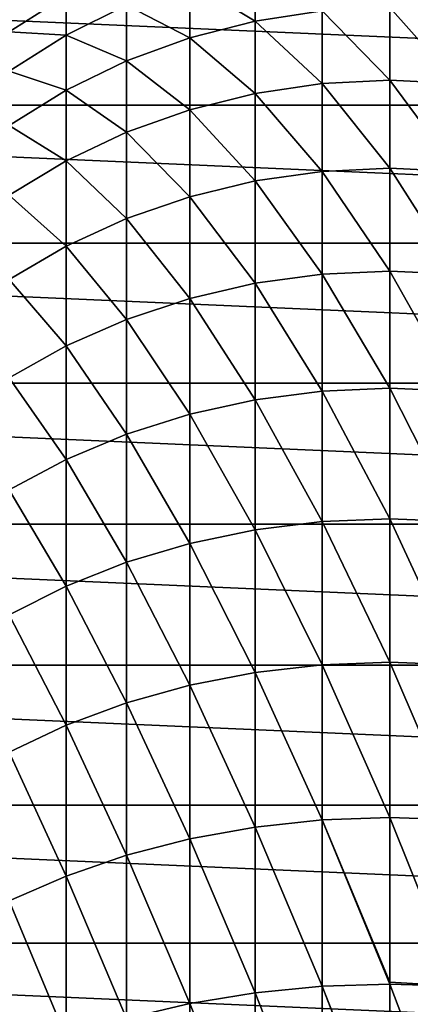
# Model space of a CAD drawing. Header units: metres. Extents: x -82 to 82, y -464 to 32.
# Tile 236 of 256: x -7.43 to 0.41, y -9.64 to 10.13. Entities that reach past the tile are written whole.
import ezdxf

# ---------------------------------------------------------------- set-up
doc = ezdxf.new("R2010")
doc.units = ezdxf.units.M
doc.layers.add('solid_K244121000C07', color=7, linetype='CONTINUOUS')

msp = doc.modelspace()

# ---------------------------------------------------------------- linework, layer by layer
at = {"layer": 'solid_K244121000C07'}
for points in [[(-31.392572, 8.411682, -289), (-30.539982, 11.115729, -289), (31.392572, 8.411682, -289)], [(-30.539982, 11.115729, -289), (30.539982, 11.115729, -289), (31.392572, 8.411682, -289)], [(-2.702852, 10.102773, 161.170074), (-2.702852, 11.241365, 156.962875), (-4.017221, 10.898179, 156.883774)], [(-2.702852, 10.102773, 161.170074), (-1.35887, 10.306001, 161.233414), (-2.702852, 11.241365, 156.962875)], [(-4.017221, 9.766535, 161.065308), (-4.017221, 10.898179, 156.883774), (-5.287576, 10.422994, 156.774246)], [(-4.017221, 9.766535, 161.065308), (-2.702852, 10.102773, 161.170074), (-4.017221, 10.898179, 156.883774)], [(-7.641208, 9.885539, 152.351013), (-6.5, 10.618217, 152.462494), (-7.641208, 10.359233, 148.185349)], [(-6.5, 9.821015, 156.635498), (-6.5, 10.618217, 152.462494), (-7.641208, 9.885539, 152.351013)], [(-6.5, 9.821015, 156.635498), (-5.287576, 10.422994, 156.774246), (-6.5, 10.618217, 152.462494)], [(-5.287576, 9.300969, 160.920242), (-5.287576, 10.422994, 156.774246), (-6.5, 9.821015, 156.635498)], [(-5.287576, 9.300969, 160.920242), (-4.017221, 9.766535, 161.065308), (-5.287576, 10.422994, 156.774246)], [(-1.35887, 8.847807, 165.357849), (-1.35887, 10.306001, 161.233414), (-2.702852, 10.102773, 161.170074)], [(0, 8.914005, 165.384109), (0, 10.373992, 161.254593), (-1.35887, 10.306001, 161.233414)], [(-1.35887, 8.847807, 165.357849), (0, 8.914005, 165.384109), (-1.35887, 10.306001, 161.233414)], [(1.35887, 8.847807, 165.357849), (0, 10.373992, 161.254593), (0, 8.914005, 165.384109)], [(1.35887, 8.847807, 165.357849), (1.35887, 10.306001, 161.233414), (0, 10.373992, 161.254593)], [(-2.702852, 8.649938, 165.279373), (-2.702852, 10.102773, 161.170074), (-4.017221, 9.766535, 161.065308)], [(-2.702852, 8.649938, 165.279373), (-1.35887, 8.847807, 165.357849), (-2.702852, 10.102773, 161.170074)], [(-7.641208, 9.098841, 156.469055), (-6.5, 9.821015, 156.635498), (-7.641208, 9.885539, 152.351013)], [(-6.5, 8.711178, 160.736465), (-6.5, 9.821015, 156.635498), (-7.641208, 9.098841, 156.469055)], [(-6.5, 8.711178, 160.736465), (-5.287576, 9.300969, 160.920242), (-6.5, 9.821015, 156.635498)], [(-4.017221, 8.322564, 165.149521), (-4.017221, 9.766535, 161.065308), (-5.287576, 9.300969, 160.920242)], [(-4.017221, 8.322564, 165.149521), (-2.702852, 8.649938, 165.279373), (-4.017221, 9.766535, 161.065308)], [(-5.287576, 7.869274, 164.969727), (-5.287576, 9.300969, 160.920242), (-6.5, 8.711178, 160.736465)], [(-5.287576, 7.869274, 164.969727), (-4.017221, 8.322564, 165.149521), (-5.287576, 9.300969, 160.920242)], [(-7.641208, 8.003623, 160.515991), (-6.5, 8.711178, 160.736465), (-7.641208, 9.098841, 156.469055)], [(0, 7.146554, 169.391663), (0, 8.914005, 165.384109), (-1.35887, 8.847807, 165.357849)], [(1.35887, 7.082526, 169.360489), (0, 8.914005, 165.384109), (0, 7.146554, 169.391663)], [(1.35887, 7.082526, 169.360489), (1.35887, 8.847807, 165.357849), (0, 8.914005, 165.384109)], [(-6.5, 7.295033, 164.741974), (-6.5, 8.711178, 160.736465), (-7.641208, 8.003623, 160.515991)], [(-6.5, 7.295033, 164.741974), (-5.287576, 7.869274, 164.969727), (-6.5, 8.711178, 160.736465)], [(-1.35887, 7.082526, 169.360489), (-1.35887, 8.847807, 165.357849), (-2.702852, 8.649938, 165.279373)], [(-1.35887, 7.082526, 169.360489), (0, 7.146554, 169.391663), (-1.35887, 8.847807, 165.357849)], [(-2.702852, 6.891143, 169.267303), (-2.702852, 8.649938, 165.279373), (-4.017221, 8.322564, 165.149521)], [(-2.702852, 6.891143, 169.267303), (-1.35887, 7.082526, 169.360489), (-2.702852, 8.649938, 165.279373)], [(-32.006245, 5.643612, -289), (-31.392572, 8.411682, -289), (32.006245, 5.643612, -289)], [(-31.392572, 8.411682, -289), (31.392572, 8.411682, -289), (32.006245, 5.643612, -289)], [(-4.017221, 6.574502, 169.113113), (-4.017221, 8.322564, 165.149521), (-5.287576, 7.869274, 164.969727)], [(-4.017221, 6.574502, 169.113113), (-2.702852, 6.891143, 169.267303), (-4.017221, 8.322564, 165.149521)], [(-7.641208, 6.606133, 164.468735), (-6.5, 7.295033, 164.741974), (-7.641208, 8.003623, 160.515991)], [(-5.287576, 6.136072, 168.899643), (-5.287576, 7.869274, 164.969727), (-6.5, 7.295033, 164.741974)], [(-5.287576, 6.136072, 168.899643), (-4.017221, 6.574502, 169.113113), (-5.287576, 7.869274, 164.969727)], [(-6.5, 5.580656, 168.629196), (-6.5, 7.295033, 164.741974), (-7.641208, 6.606133, 164.468735)], [(-6.5, 5.580656, 168.629196), (-5.287576, 6.136072, 168.899643), (-6.5, 7.295033, 164.741974)], [(0, 5.081718, 173.254425), (0, 7.146554, 169.391663), (-1.35887, 7.082526, 169.360489)], [(1.35887, 5.020225, 173.218506), (0, 7.146554, 169.391663), (0, 5.081718, 173.254425)], [(1.35887, 5.020225, 173.218506), (1.35887, 7.082526, 169.360489), (0, 7.146554, 169.391663)], [(-1.35887, 5.020225, 173.218506), (-1.35887, 7.082526, 169.360489), (-2.702852, 6.891143, 169.267303)], [(-1.35887, 5.020225, 173.218506), (0, 5.081718, 173.254425), (-1.35887, 7.082526, 169.360489)], [(-2.702852, 4.83642, 173.111145), (-2.702852, 6.891143, 169.267303), (-4.017221, 6.574502, 169.113113)], [(-2.702852, 4.83642, 173.111145), (-1.35887, 5.020225, 173.218506), (-2.702852, 6.891143, 169.267303)], [(-7.641208, 4.914341, 168.304733), (-6.5, 5.580656, 168.629196), (-7.641208, 6.606133, 164.468735)], [(-4.017221, 4.532317, 172.933502), (-4.017221, 6.574502, 169.113113), (-5.287576, 6.136072, 168.899643)], [(-4.017221, 4.532317, 172.933502), (-2.702852, 4.83642, 173.111145), (-4.017221, 6.574502, 169.113113)], [(-5.287576, 4.111248, 172.687546), (-5.287576, 6.136072, 168.899643), (-6.5, 5.580656, 168.629196)], [(-5.287576, 4.111248, 172.687546), (-4.017221, 4.532317, 172.933502), (-5.287576, 6.136072, 168.899643)], [(-32.376324, 2.832587, -289), (-32.006245, 5.643612, -289), (32.376324, 2.832587, -289)], [(-32.006245, 5.643612, -289), (32.006245, 5.643612, -289), (32.376324, 2.832587, -289)], [(-6.5, 3.577825, 172.375946), (-6.5, 5.580656, 168.629196), (-7.641208, 4.914341, 168.304733)], [(-6.5, 3.577825, 172.375946), (-5.287576, 4.111248, 172.687546), (-6.5, 5.580656, 168.629196)], [(-1.35887, 2.672666, 176.909897), (-1.35887, 5.020225, 173.218506), (-2.702852, 4.83642, 173.111145)], [(0, 2.731273, 176.950348), (0, 5.081718, 173.254425), (-1.35887, 5.020225, 173.218506)], [(-1.35887, 2.672666, 176.909897), (0, 2.731273, 176.950348), (-1.35887, 5.020225, 173.218506)], [(1.35887, 2.672666, 176.909897), (0, 5.081718, 173.254425), (0, 2.731273, 176.950348)], [(1.35887, 2.672666, 176.909897), (1.35887, 5.020225, 173.218506), (0, 5.081718, 173.254425)], [(-7.641208, 2.937893, 172.002151), (-6.5, 3.577825, 172.375946), (-7.641208, 4.914341, 168.304733)], [(-2.702852, 2.497487, 176.788956), (-2.702852, 4.83642, 173.111145), (-4.017221, 4.532317, 172.933502)], [(-2.702852, 2.497487, 176.788956), (-1.35887, 2.672666, 176.909897), (-2.702852, 4.83642, 173.111145)], [(-4.017221, 2.207656, 176.588882), (-4.017221, 4.532317, 172.933502), (-5.287576, 4.111248, 172.687546)], [(-4.017221, 2.207656, 176.588882), (-2.702852, 2.497487, 176.788956), (-4.017221, 4.532317, 172.933502)], [(-5.287576, 1.806348, 176.311844), (-5.287576, 4.111248, 172.687546), (-6.5, 3.577825, 172.375946)], [(-5.287576, 1.806348, 176.311844), (-4.017221, 2.207656, 176.588882), (-5.287576, 4.111248, 172.687546)], [(-6.5, 1.29796, 175.960892), (-6.5, 3.577825, 172.375946), (-7.641208, 2.937893, 172.002151)], [(-6.5, 1.29796, 175.960892), (-5.287576, 1.806348, 176.311844), (-6.5, 3.577825, 172.375946)], [(-32.5, 0, -289), (-32.376324, 2.832587, -289), (32.5, 0, -289)], [(-32.376324, 2.832587, -289), (32.376324, 2.832587, -289), (32.5, 0, -289)], [(-7.641208, 0.688062, 175.539856), (-6.5, 1.29796, 175.960892), (-7.641208, 2.937893, 172.002151)], [(-1.35887, 0.053235, 180.413605), (-1.35887, 2.672666, 176.909897), (-2.702852, 2.497487, 176.788956)], [(0, 0.108622, 180.458359), (0, 2.731273, 176.950348), (-1.35887, 2.672666, 176.909897)], [(-1.35887, 0.053235, 180.413605), (0, 0.108622, 180.458359), (-1.35887, 2.672666, 176.909897)], [(1.35887, 0.053235, 180.413605), (0, 2.731273, 176.950348), (0, 0.108622, 180.458359)], [(1.35887, 0.053235, 180.413605), (1.35887, 2.672666, 176.909897), (0, 2.731273, 176.950348)], [(-2.702852, -0.112318, 180.279785), (-2.702852, 2.497487, 176.788956), (-4.017221, 2.207656, 176.588882)], [(-2.702852, -0.112318, 180.279785), (-1.35887, 0.053235, 180.413605), (-2.702852, 2.497487, 176.788956)], [(-4.017221, -0.386224, 180.058411), (-4.017221, 2.207656, 176.588882), (-5.287576, 1.806348, 176.311844)], [(-4.017221, -0.386224, 180.058411), (-2.702852, -0.112318, 180.279785), (-4.017221, 2.207656, 176.588882)], [(-5.287576, -0.765481, 179.751877), (-5.287576, 1.806348, 176.311844), (-6.5, 1.29796, 175.960892)], [(-5.287576, -0.765481, 179.751877), (-4.017221, -0.386224, 180.058411), (-5.287576, 1.806348, 176.311844)], [(-6.5, -1.245935, 179.363556), (-6.5, 1.29796, 175.960892), (-7.641208, 0.688062, 175.539856)], [(-6.5, -1.245935, 179.363556), (-5.287576, -0.765481, 179.751877), (-6.5, 1.29796, 175.960892)], [(-7.641208, -1.822322, 178.897705), (-6.5, -1.245935, 179.363556), (-7.641208, 0.688062, 175.539856)], [(32.376324, -2.832587, -289), (-32.5, 0, -289), (32.5, 0, -289)], [(32.376324, -2.832587, -289), (-32.376324, -2.832587, -289), (-32.5, 0, -289)], [(-1.35887, -2.823128, 183.709641), (-1.35887, 0.053235, 180.413605), (-2.702852, -0.112318, 180.279785)], [(0, -2.771277, 183.758453), (0, 0.108622, 180.458359), (-1.35887, 0.053235, 180.413605)], [(-1.35887, -2.823128, 183.709641), (0, -2.771277, 183.758453), (-1.35887, 0.053235, 180.413605)], [(1.35887, -2.823128, 183.709641), (0, 0.108622, 180.458359), (0, -2.771277, 183.758453)], [(1.35887, -2.823128, 183.709641), (1.35887, 0.053235, 180.413605), (0, 0.108622, 180.458359)], [(-2.702852, -2.978111, 183.563721), (-2.702852, -0.112318, 180.279785), (-4.017221, -0.386224, 180.058411)], [(-2.702852, -2.978111, 183.563721), (-1.35887, -2.823128, 183.709641), (-2.702852, -0.112318, 180.279785)], [(-4.017221, -3.23453, 183.322296), (-4.017221, -0.386224, 180.058411), (-5.287576, -0.765481, 179.751877)], [(-4.017221, -3.23453, 183.322296), (-2.702852, -2.978111, 183.563721), (-4.017221, -0.386224, 180.058411)], [(-5.287576, -3.589574, 182.988022), (-5.287576, -0.765481, 179.751877), (-6.5, -1.245935, 179.363556)], [(-5.287576, -3.589574, 182.988022), (-4.017221, -3.23453, 183.322296), (-5.287576, -0.765481, 179.751877)], [(-6.5, -4.039354, 182.56456), (-6.5, -1.245935, 179.363556), (-7.641208, -1.822322, 178.897705)], [(-6.5, -4.039354, 182.56456), (-5.287576, -3.589574, 182.988022), (-6.5, -1.245935, 179.363556)], [(-7.641208, -4.578942, 182.056534), (-6.5, -4.039354, 182.56456), (-7.641208, -1.822322, 178.897705)], [(32.006245, -5.643612, -289), (-32.006245, -5.643612, -289), (-32.376324, -2.832587, -289)], [(32.376324, -2.832587, -289), (32.006245, -5.643612, -289), (-32.376324, -2.832587, -289)], [(-1.35887, -5.94002, 186.779221), (-1.35887, -2.823128, 183.709641), (-2.702852, -2.978111, 183.563721)], [(0, -5.892001, 186.831818), (0, -2.771277, 183.758453), (-1.35887, -2.823128, 183.709641)], [(-1.35887, -5.94002, 186.779221), (0, -5.892001, 186.831818), (-1.35887, -2.823128, 183.709641)], [(1.35887, -5.94002, 186.779221), (0, -2.771277, 183.758453), (0, -5.892001, 186.831818)], [(1.35887, -5.94002, 186.779221), (1.35887, -2.823128, 183.709641), (0, -2.771277, 183.758453)], [(-2.702852, -6.083549, 186.622025), (-2.702852, -2.978111, 183.563721), (-4.017221, -3.23453, 183.322296)], [(-2.702852, -6.083549, 186.622025), (-1.35887, -5.94002, 186.779221), (-2.702852, -2.978111, 183.563721)], [(-4.017221, -6.321019, 186.361954), (-4.017221, -3.23453, 183.322296), (-5.287576, -3.589574, 182.988022)], [(-4.017221, -6.321019, 186.361954), (-2.702852, -6.083549, 186.622025), (-4.017221, -3.23453, 183.322296)], [(-5.287576, -6.649825, 186.001831), (-5.287576, -3.589574, 182.988022), (-6.5, -4.039354, 182.56456)], [(-5.287576, -6.649825, 186.001831), (-4.017221, -6.321019, 186.361954), (-5.287576, -3.589574, 182.988022)], [(-6.5, -7.066367, 185.545624), (-6.5, -4.039354, 182.56456), (-7.641208, -4.578942, 182.056534)], [(-6.5, -7.066367, 185.545624), (-5.287576, -6.649825, 186.001831), (-6.5, -4.039354, 182.56456)], [(-7.641208, -7.566079, 184.998337), (-6.5, -7.066367, 185.545624), (-7.641208, -4.578942, 182.056534)], [(31.392572, -8.411682, -289), (-31.392572, -8.411682, -289), (-32.006245, -5.643612, -289)], [(32.006245, -5.643612, -289), (31.392572, -8.411682, -289), (-32.006245, -5.643612, -289)], [(0, -9.197864, 189.63121), (0, -5.892001, 186.831818), (-1.35887, -5.94002, 186.779221)], [(1.35887, -9.279665, 189.604843), (0, -5.892001, 186.831818), (0, -9.197864, 189.63121)], [(1.35887, -9.279665, 189.604843), (1.35887, -5.94002, 186.779221), (0, -5.892001, 186.831818)], [(-2.702852, -9.410924, 189.437271), (-2.702852, -6.083549, 186.622025), (-4.017221, -6.321019, 186.361954)], [(-1.35887, -9.279665, 189.604843), (-1.35887, -5.94002, 186.779221), (-2.702852, -6.083549, 186.622025)], [(-2.702852, -9.410924, 189.437271), (-1.35887, -9.279665, 189.604843), (-2.702852, -6.083549, 186.622025)], [(0, -9.235752, 189.660904), (0, -9.197864, 189.63121), (-1.35887, -5.94002, 186.779221)], [(-1.35887, -9.279665, 189.604843), (0, -9.235752, 189.660904), (-1.35887, -5.94002, 186.779221)], [(-4.017221, -9.628089, 189.160004), (-4.017221, -6.321019, 186.361954), (-5.287576, -6.649825, 186.001831)], [(-4.017221, -9.628089, 189.160004), (-2.702852, -9.410924, 189.437271), (-4.017221, -6.321019, 186.361954)], [(-5.287576, -9.928782, 188.776108), (-5.287576, -6.649825, 186.001831), (-6.5, -7.066367, 185.545624)], [(-5.287576, -9.928782, 188.776108), (-4.017221, -9.628089, 189.160004), (-5.287576, -6.649825, 186.001831)], [(-6.5, -10.30971, 188.289764), (-6.5, -7.066367, 185.545624), (-7.641208, -7.566079, 184.998337)], [(-6.5, -10.30971, 188.289764), (-5.287576, -9.928782, 188.776108), (-6.5, -7.066367, 185.545624)], [(-7.641208, -10.766696, 187.706329), (-6.5, -10.30971, 188.289764), (-7.641208, -7.566079, 184.998337)], [(30.539982, -11.115729, -289), (-30.539982, -11.115729, -289), (-31.392572, -8.411682, -289)], [(31.392572, -8.411682, -289), (30.539982, -11.115729, -289), (-31.392572, -8.411682, -289)], [(-1.35887, -12.823019, 192.17038), (-1.35887, -9.279665, 189.604843), (-2.702852, -9.410924, 189.437271)], [(0, -12.739802, 192.200409), (0, -9.235752, 189.660904), (-1.35887, -9.279665, 189.604843)], [(0, -12.783463, 192.229599), (0, -12.739802, 192.200409), (-1.35887, -9.279665, 189.604843)], [(-1.35887, -12.823019, 192.17038), (0, -12.783463, 192.229599), (-1.35887, -9.279665, 189.604843)], [(1.35887, -9.279665, 189.604843), (0, -9.197864, 189.63121), (0, -9.235752, 189.660904)], [(1.35887, -12.823019, 192.17038), (0, -9.235752, 189.660904), (0, -12.739802, 192.200409)], [(1.35887, -12.823019, 192.17038), (1.35887, -9.279665, 189.604843), (0, -9.235752, 189.660904)], [(-2.702852, -12.941257, 191.993378), (-2.702852, -9.410924, 189.437271), (-4.017221, -9.628089, 189.160004)], [(-2.702852, -12.941257, 191.993378), (-1.35887, -12.823019, 192.17038), (-2.702852, -9.410924, 189.437271)], [(-4.017221, -13.136881, 191.700516), (-4.017221, -9.628089, 189.160004), (-5.287576, -9.928782, 188.776108)], [(-4.017221, -13.136881, 191.700516), (-2.702852, -12.941257, 191.993378), (-4.017221, -9.628089, 189.160004)]]:
    msp.add_3dface(points, dxfattribs=at)

doc.saveas('drawing.dxf')
